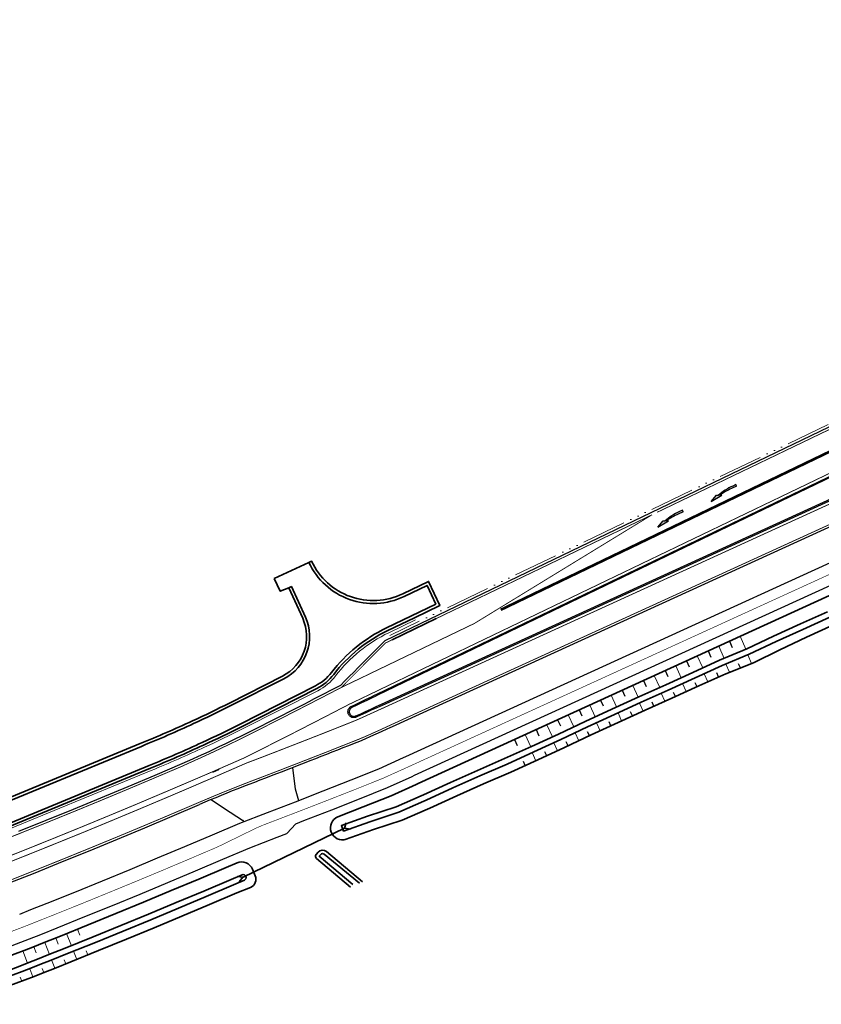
# Model space of a CAD drawing. Header units: metres. Extents: x 154839 to 161660, y 370737 to 378039.
# Tile 46 of 121: x 157076 to 157212, y 372515 to 372682. Entities that reach past the tile are written whole.
import ezdxf

# ---------------------------------------------------------------- set-up
doc = ezdxf.new("R2010")
doc.units = ezdxf.units.M
for name, pattern in [('NLCS-HIDDEN', [4, 2, -2]), ('VW-1-3_STREEP', [4, 1, -3]), ('VW-3-3_STREEP', [6, 3, -3]), ('VW-FP2-1000', [3, 0.3, -2.7]), ('{ Dashed Triple-Dot }', [2.53, 1.5, -0.25, 0.01, -0.25, 0.01, -0.25, 0.01, -0.25])]:
    doc.linetypes.add(name, pattern=pattern)
for name, color, linetype, lineweight in [('B-WE-GW-TALUDARCERING_WATER-G', 130, 'Continuous', 18), ('N-WE-BV-GELEIDECONSTRUCTIE_GELEIDERAIL-G', 210, 'BV-GELEIDERAIL', 35), ('N-WE-BV-GELEIDECONSTRUCTIE_GELEIDERAIL_KUNSTWERK-G', 1, 'BV-GELEIDERAIL-K', 9), ('n-we-gw-taludarcering_kort-g', 253, 'Continuous', 25), ('N-WE-GW-WATERGANG-G', 130, 'Continuous', 35), ('n-we-kw-kunstwerk_duiker-g', 170, 'Continuous', 35), ('N-WE-VH-KANTVERHARDING-G', 210, 'Continuous', 35), ('N-WE-VH-VERHARDING_KANTVERHARDING-G', 210, 'Continuous', 30), ('N-WE-VW-MARKERING_LANGS_STREEP_13_045-g', 7, 'VW-1-3_STREEP', 35), ('N-WE-VW-MARKERING_LANGS_STREEP_30270_010-G', 7, 'VW-FP2-1000', 35), ('N-WE-VW-MARKERING_LANGS_STREEP_33_015-G', 7, 'VW-3-3_STREEP', 35), ('N-WE-VW-MARKERING_LANGS_STREEP_DOORGETROKKEN_015-G', 7, 'Continuous', 35), ('N-WE-VW-MARKERING_PIJL-S', 7, 'Continuous', 25), ('sit_nw_voorkeursalternatief_v04$0$n-we-am-as_kunstwerk_goot-g', 4, '{ Dashed Triple-Dot }', 18)]:
    doc.layers.add(name, color=color, linetype=linetype, lineweight=lineweight)
doc.layers.add('N-WE-OG-HULPLIJN-GN', color=50, linetype='NLCS-HIDDEN', lineweight=25, plot=False)
doc.linetypes.add('BV-GELEIDERAIL', pattern='A,10,-3,[108,NLCS.SHX,S=1,R=0,X=0,Y=0],-3', length=16)
doc.linetypes.add('BV-GELEIDERAIL-K', pattern='A,2,-1,[170,NLCS.shx,S=0.5,R=0,X=0,Y=0],-1', length=4)

# ---------------------------------------------------------------- blocks, each defined once
blk = doc.blocks.new('N-SVW-MARKERING_PIJL_VERDRIJF_LI_5.0')
h = blk.add_hatch(color=256)
h.paths.add_polyline_path([(5, 0.66), (2.92, 0.46), (3.27, 0.28, -0.004791), (2.89, 0.24), (4.15, 0.24)])
h.paths.add_polyline_path([(3.43, 0.2), (3.75, 0.04), (4.15, 0.24), (2.89, 0.24, -0.024122), (0.96, 0.15), (0, 0.15), (0, -0.15), (0.6, -0.15, 0.062013)])
for p, q in [((0, 0.15), (0.96, 0.15)), ((0, 0.15), (0, -0.15)), ((5, 0.66), (2.92, 0.46)), ((2.92, 0.46), (3.27, 0.28)), ((3.75, 0.04), (3.43, 0.2)), ((5, 0.66), (3.75, 0.04)), ((0, -0.15), (0.6, -0.15))]:
    blk.add_line(p, q)
for centre, radius, start, end in [((0.61, 11.39), 11.54, 269.9532, 284.1473), ((0.99, 20.17), 20.02, 269.9084, 276.5336)]:
    blk.add_arc(centre, radius, start, end)

msp = doc.modelspace()

# ---------------------------------------------------------------- linework, layer by layer
at = {"layer": 'B-WE-GW-TALUDARCERING_WATER-G'}
for p, q in [((157198.34, 372577.63), (157199.26, 372575.42)), ((157194.7, 372575.97), (157195.58, 372573.88)), ((157191.06, 372574.31), (157191.99, 372572.27)), ((157200.21, 372573.01), (157199.6, 372574.48)), ((157187.42, 372572.64), (157188.34, 372570.62)), ((157196.49, 372571.54), (157195.91, 372572.93)), ((157183.79, 372570.98), (157184.7, 372568.97)), ((157192.84, 372569.91), (157192.22, 372571.28)), ((157180.15, 372569.32), (157181.05, 372567.31)), ((157189.2, 372568.27), (157188.58, 372569.63)), ((157176.51, 372567.66), (157177.4, 372565.67)), ((157185.55, 372566.63), (157184.93, 372567.98)), ((157172.87, 372565.99), (157173.8, 372564)), ((157181.91, 372564.96), (157181.3, 372566.32)), ((157169.23, 372564.33), (157170.19, 372562.31)), ((157178.26, 372563.32), (157177.65, 372564.68)), ((157165.6, 372562.67), (157166.55, 372560.6)), ((157174.63, 372561.65), (157174, 372562.99)), ((157161.96, 372561.01), (157162.9, 372558.92)), ((157171.01, 372559.94), (157170.37, 372561.29)), ((157167.39, 372558.24), (157166.77, 372559.6)), ((157163.76, 372556.56), (157163.14, 372557.94)), ((157082.92, 372525.55), (157082.51, 372526.57)), ((157085.18, 372525.27), (157084.36, 372527.31)), ((157086.62, 372527.04), (157086.21, 372528.06)), ((157079.2, 372524.07), (157078.79, 372525.1)), ((157081.47, 372523.79), (157080.65, 372525.83)), ((157077.75, 372522.32), (157076.95, 372524.37)), ((157085.54, 372524.34), (157086.1, 372522.95)), ((157087.67, 372524.39), (157087.95, 372523.7)), ((157081.82, 372522.86), (157082.38, 372521.46)), ((157083.96, 372522.9), (157084.24, 372522.2)), ((157076.51, 372519.96), (157076.77, 372519.26)), ((157078.11, 372521.38), (157078.65, 372519.99)), ((157080.24, 372521.42), (157080.52, 372520.72))]:
    msp.add_line(p, q, dxfattribs=at)
at = {"layer": 'N-WE-BV-GELEIDECONSTRUCTIE_GELEIDERAIL-G', "ltscale": 0.5, "transparency": 33554687, "flags": 128}
msp.add_lwpolyline([(157110.18, 372555.16, -0.009517), (157110.03, 372555.08), (157109.03, 372554.62)], format="xyb", dxfattribs=at)
at = {"layer": 'N-WE-BV-GELEIDECONSTRUCTIE_GELEIDERAIL_KUNSTWERK-G', "flags": 128}
msp.add_lwpolyline([(156929.76, 372502.92), (156931.51, 372503.01), (156933.33, 372503.11, 0.062671), (156994.93, 372514.52), (157003.08, 372517.11, 0.017803), (157019.9, 372523.14), (157071.26, 372543.62), (157098.69, 372554.93, 0.009817), (157107.69, 372558.85, 0.007165), (157114.14, 372561.96), (157126.85, 372568.42, 0.11174), (157129.87, 372570.93, -0.117399), (157138.86, 372578.23), (157143.37, 372580.4)], format="xyb", dxfattribs=at)
at = {"layer": 'n-we-gw-taludarcering_kort-g'}
for p, q in [((157196.52, 372576.8), (157196.97, 372575.73)), ((157192.88, 372575.14), (157193.35, 372574.12)), ((157189.24, 372573.48), (157189.7, 372572.46)), ((157185.61, 372571.81), (157186.06, 372570.8)), ((157198.35, 372572.27), (157198.05, 372572.99)), ((157181.97, 372570.15), (157182.42, 372569.15)), ((157194.66, 372570.74), (157194.35, 372571.42)), ((157178.33, 372568.49), (157178.78, 372567.49)), ((157191.02, 372569.08), (157190.71, 372569.77)), ((157174.69, 372566.82), (157175.15, 372565.84)), ((157187.37, 372567.45), (157187.06, 372568.13)), ((157171.05, 372565.16), (157171.53, 372564.16)), ((157183.73, 372565.79), (157183.42, 372566.47)), ((157167.42, 372563.5), (157167.9, 372562.48)), ((157180.09, 372564.14), (157179.78, 372564.82)), ((157163.78, 372561.84), (157164.25, 372560.8)), ((157176.45, 372562.48), (157176.13, 372563.16)), ((157160.14, 372560.17), (157160.61, 372559.14)), ((157172.81, 372560.81), (157172.5, 372561.47)), ((157169.2, 372559.08), (157168.89, 372559.76)), ((157165.58, 372557.4), (157165.26, 372558.08)), ((157161.93, 372555.74), (157161.63, 372556.43))]:
    msp.add_line(p, q, dxfattribs=at)
at = {"layer": 'N-WE-GW-WATERGANG-G', "flags": 128}
for points in [[(157262.05, 372606.75), (157143.86, 372552.73), (157143.47, 372552.56), (157139.25, 372550.65), (157134.54, 372548.76), (157130.26, 372547.08, 0.412991), (157129.13, 372544.49), (157129.14, 372544.46, 0.399655), (157131.64, 372543.28), (157131.48, 372543.23), (157136.29, 372544.92), (157141.14, 372546.52), (157145.41, 372548.36), (157145.8, 372548.54), (157150.35, 372550.62), (157154.91, 372552.68), (157159.5, 372554.65), (157164.07, 372556.7), (157168.61, 372558.8), (157173.12, 372560.95), (157177.66, 372563.04), (157182.22, 372565.1), (157186.76, 372567.18), (157191.33, 372569.22), (157195.88, 372571.3), (157200.54, 372573.14), (157205.02, 372575.36), (157209.56, 372577.45), (157214.1, 372579.54)], [(157134.41, 372536.07), (157128.31, 372541.21, 0.413851), (157126.9, 372541.09), (157126.58, 372540.72, 0.414214), (157126.64, 372540.02), (157132.39, 372535.17)], [(157133.92, 372535.85), (157127.92, 372540.75, 0.413851), (157127.36, 372540.71), (157127.1, 372540.41), (157132.78, 372535.63)], [(157055.85, 372512.3, 0.025205), (157080.38, 372520.67), (157082.29, 372521.43), (157085.07, 372522.53), (157089.78, 372524.43), (157094.49, 372526.35), (157099.19, 372528.28), (157103.88, 372530.24), (157108.56, 372532.22), (157113.18, 372534.19), (157115.47, 372535.14, 0.414214), (157116.28, 372537.1), (157115.82, 372538.21, 0.414214), (157113.2, 372539.29), (157111.35, 372538.52), (157106.73, 372536.54), (157102.06, 372534.58), (157097.39, 372532.63), (157092.71, 372530.7), (157088.02, 372528.79), (157083.32, 372526.9), (157080.55, 372525.79), (157078.64, 372525.03, -0.025208), (157054.56, 372516.82)], [(157055.44, 372513.74, 0.025206), (157079.82, 372522.06), (157081.73, 372522.82), (157084.51, 372523.93), (157089.22, 372525.82), (157093.92, 372527.74), (157098.61, 372529.67), (157103.3, 372531.62), (157107.98, 372533.6), (157112.59, 372535.57), (157114.43, 372536.34, 0.414214), (157114.7, 372536.99), (157114.7, 372536.99, 0.414214), (157114.05, 372537.26), (157112.2, 372536.49), (157107.59, 372534.52), (157102.91, 372532.55), (157098.23, 372530.59), (157093.54, 372528.66), (157088.84, 372526.75), (157084.14, 372524.85), (157081.36, 372523.75), (157079.45, 372522.99, -0.025207), (157055.16, 372514.7)]]:
    msp.add_lwpolyline(points, format="xyb", dxfattribs=at)
msp.add_lwpolyline([(157213.06, 372581.79), (157208.51, 372579.71), (157203.96, 372577.65), (157199.44, 372575.5), (157194.83, 372573.56), (157190.28, 372571.49), (157185.72, 372569.43), (157181.17, 372567.36), (157176.61, 372565.31), (157172.07, 372563.2), (157167.56, 372561.06), (157163.01, 372558.98), (157158.45, 372556.92), (157153.86, 372554.93), (157149.3, 372552.89), (157144.75, 372550.81), (157144.36, 372550.64), (157140.12, 372548.75), (157135.27, 372547.16), (157130.85, 372545.58), (157131.21, 372544.65), (157135.68, 372546.25), (157140.54, 372547.84), (157144.78, 372549.73), (157145.17, 372549.91), (157149.72, 372551.98), (157154.28, 372554.03), (157158.87, 372556.01), (157163.43, 372558.07), (157167.98, 372560.15), (157172.5, 372562.29), (157177.03, 372564.4), (157181.59, 372566.45), (157186.14, 372568.52), (157190.7, 372570.58), (157195.25, 372572.66), (157199.86, 372574.59), (157204.38, 372576.74), (157208.93, 372578.8), (157213.48, 372580.88)], dxfattribs=at)
at = {"layer": 'n-we-kw-kunstwerk_duiker-g', "flags": 128}
for points in [[(157114.23, 372536.88), (157131.4, 372545.17)], [(157131.66, 372546.05), (157131.4, 372545.17), (157132.4, 372545)], [(157113.28, 372536.97), (157114.2, 372536.84), (157113.58, 372536.05)]]:
    msp.add_lwpolyline(points, dxfattribs=at)
at = {"layer": 'N-WE-OG-HULPLIJN-GN', "transparency": 33554687, "flags": 128}
msp.add_lwpolyline([(157131, 372571.9), (157131, 372571.9)], dxfattribs=at)
at = {"layer": 'N-WE-VH-KANTVERHARDING-G', "transparency": 33554687, "flags": 128}
for points in [[(157071.11, 372543.99), (157098.53, 372555.3, 0.009816), (157107.52, 372559.21, 0.007163), (157113.96, 372562.31), (157126.67, 372568.78, 0.11174), (157129.55, 372571.18, -0.117399), (157138.69, 372578.6), (157143.19, 372580.76), (157147.48, 372582.82), (157145.59, 372586.9), (157141.22, 372584.81, -0.418334), (157125.81, 372590.33), (157125.35, 372590.12, 0.418334), (157141.44, 372584.36), (157145.35, 372586.24), (157146.81, 372583.07), (157138.47, 372579.05, 0.117399), (157129.16, 372571.48, -0.11174), (157126.44, 372569.23), (157113.74, 372562.76, -0.00716), (157107.31, 372559.66, -0.009815), (157098.34, 372555.76), (157070.92, 372544.45)], [(157069.41, 372548.16), (157096.82, 372559.46, 0.009806), (157105.63, 372563.3, 0.007136), (157111.93, 372566.33), (157120.87, 372570.88, 0.401463), (157124.3, 372580.67), (157121.94, 372585.85), (157122.4, 372586.04), (157124.75, 372580.88, -0.401463), (157121.1, 372570.43), (157112.16, 372565.89, -0.007139), (157105.84, 372562.84, -0.009807), (157097.01, 372559), (157069.6, 372547.7)]]:
    msp.add_lwpolyline(points, format="xyb", dxfattribs=at)
for points in [[(157119.5, 372587.39), (157125.35, 372590.12)], [(157119.5, 372587.39), (157120.5, 372585.24), (157121.94, 372585.85)]]:
    msp.add_lwpolyline(points, dxfattribs=at)
at = {"layer": 'N-WE-VH-VERHARDING_KANTVERHARDING-G', "flags": 128}
for points in [[(157291.45, 372636.18), (157137.74, 372565.93), (157137.35, 372565.76), (157136.83, 372565.52), (157135.91, 372565.1), (157135, 372564.69), (157134.09, 372564.27), (157133.36, 372563.94), (157133.33, 372563.93), (157133.23, 372563.9), (157133.13, 372563.88), (157133.04, 372563.86), (157132.94, 372563.86), (157132.84, 372563.87), (157132.74, 372563.89), (157132.64, 372563.91), (157132.55, 372563.95), (157132.46, 372564), (157132.37, 372564.05), (157132.3, 372564.11), (157132.22, 372564.18), (157132.16, 372564.26), (157132.1, 372564.34), (157132.06, 372564.43), (157132.05, 372564.44), (157132.02, 372564.52), (157131.99, 372564.62), (157131.97, 372564.71), (157131.96, 372564.81), (157131.96, 372564.91), (157131.97, 372565.01), (157131.99, 372565.11), (157132.02, 372565.21), (157132.06, 372565.3), (157132.11, 372565.39), (157132.16, 372565.47), (157132.23, 372565.54), (157132.3, 372565.61), (157132.38, 372565.68), (157132.46, 372565.73), (157132.52, 372565.76), (157133.25, 372566.11), (157134.15, 372566.54), (157135.05, 372566.97), (157135.95, 372567.4), (157136.47, 372567.65), (157136.85, 372567.84), (157254.01, 372624.2)], [(157254.11, 372624), (157136.95, 372567.64), (157136.56, 372567.45), (157136.04, 372567.2), (157135.14, 372566.77), (157134.24, 372566.34), (157133.34, 372565.91), (157132.61, 372565.56), (157132.57, 372565.54), (157132.51, 372565.5), (157132.44, 372565.45), (157132.39, 372565.39), (157132.34, 372565.33), (157132.29, 372565.27), (157132.26, 372565.2), (157132.23, 372565.13), (157132.2, 372565.06), (157132.19, 372564.98), (157132.18, 372564.9), (157132.18, 372564.82), (157132.19, 372564.75), (157132.2, 372564.67), (157132.22, 372564.6), (157132.25, 372564.54), (157132.25, 372564.52), (157132.29, 372564.46), (157132.34, 372564.39), (157132.39, 372564.33), (157132.44, 372564.28), (157132.5, 372564.23), (157132.57, 372564.19), (157132.64, 372564.15), (157132.71, 372564.12), (157132.79, 372564.1), (157132.86, 372564.09), (157132.94, 372564.08), (157133.02, 372564.08), (157133.1, 372564.09), (157133.17, 372564.11), (157133.25, 372564.14), (157133.27, 372564.15), (157134, 372564.47), (157134.91, 372564.89), (157135.82, 372565.3), (157136.73, 372565.72), (157137.25, 372565.95), (157137.64, 372566.13), (157291.16, 372636.29)], [(157250.84, 372631.04), (157138.18, 372576.85), (157134.42, 372573.08), (157134.1, 372572.75), (157133.67, 372572.32), (157132.93, 372571.57), (157132.18, 372570.82), (157131.43, 372570.07), (157130.68, 372569.31), (157129.79, 372568.85), (157128.91, 372568.39), (157128.02, 372567.93), (157127.14, 372567.48), (157126.25, 372567.02), (157125.36, 372566.56), (157124.48, 372566.1), (157123.59, 372565.65), (157122.7, 372565.19), (157121.81, 372564.74), (157120.93, 372564.29), (157120.04, 372563.83), (157119.15, 372563.38), (157118.26, 372562.93), (157117.37, 372562.48), (157116.48, 372562.03), (157115.59, 372561.58), (157114.69, 372561.13), (157113.8, 372560.69), (157112.91, 372560.25), (157112.01, 372559.81), (157111.11, 372559.38), (157110.21, 372558.95), (157109.31, 372558.53), (157108.4, 372558.1), (157107.5, 372557.69), (157106.59, 372557.27), (157105.68, 372556.86), (157104.77, 372556.45), (157103.87, 372556.04), (157099.28, 372554.08), (157094.69, 372552.14), (157090.09, 372550.22), (157085.48, 372548.32), (157080.87, 372546.44), (157076.24, 372544.58)], [(157288.21, 372630.3), (157139.42, 372562.31), (157139.03, 372562.13), (157138.51, 372561.89), (157137.59, 372561.47), (157136.68, 372561.06), (157135.77, 372560.64), (157134.84, 372560.24), (157133.92, 372559.85), (157132.98, 372559.48), (157132.05, 372559.11), (157131.11, 372558.74), (157130.18, 372558.37), (157129.25, 372558), (157128.31, 372557.63), (157127.37, 372557.26), (157126.44, 372556.9), (157125.5, 372556.53), (157124.57, 372556.16), (157123.63, 372555.8), (157122.69, 372555.44), (157121.76, 372555.07), (157120.82, 372554.71), (157119.88, 372554.35), (157118.94, 372553.99), (157118.01, 372553.63), (157117.07, 372553.27), (157116.13, 372552.91), (157115.19, 372552.55), (157114.26, 372552.19), (157113.32, 372551.82), (157112.39, 372551.45), (157111.46, 372551.08), (157110.53, 372550.7), (157109.6, 372550.31), (157108.67, 372549.93), (157107.75, 372549.54), (157106.83, 372549.15)], [(157076.42, 372530.61), (157078.33, 372531.37), (157081.09, 372532.47), (157085.76, 372534.35), (157090.43, 372536.25), (157095.09, 372538.17), (157099.74, 372540.11), (157104.38, 372542.07), (157109.02, 372544.05), (157113.67, 372545.98), (157118.36, 372547.83), (157123.07, 372549.64), (157127.78, 372551.47), (157132.48, 372553.32), (157137.16, 372555.19), (157141.36, 372557.09), (157141.75, 372557.27), (157260, 372611.3)], [(157122.57, 372555.39), (157123.02, 372551.84), (157123.61, 372549.85)], [(157108.83, 372549.99), (157111.07, 372548.46), (157114.1, 372546.5), (157114.33, 372546.25)], [(157074.37, 372535.77), (157076.28, 372536.53), (157079.03, 372537.62), (157083.68, 372539.49), (157088.33, 372541.38), (157092.96, 372543.3), (157097.59, 372545.23), (157102.21, 372547.18), (157106.83, 372549.15)]]:
    msp.add_lwpolyline(points, dxfattribs=at)
msp.add_lwpolyline([(157054.15, 372518.26, 0.025209), (157078.09, 372526.43), (157080, 372527.19), (157082.76, 372528.29), (157087.45, 372530.18), (157092.14, 372532.08), (157096.81, 372534.01), (157101.48, 372535.96), (157106.14, 372537.93), (157110.77, 372539.9), (157115.36, 372541.81), (157119.99, 372543.64), (157121.61, 372544.26), (157123.12, 372545.91), (157124.49, 372546.44), (157129.21, 372548.27), (157133.92, 372550.13), (157138.62, 372552.01), (157142.84, 372553.92), (157143.23, 372554.1), (157261.47, 372608.13)], format="xyb", dxfattribs=at)
at = {"layer": 'N-WE-VW-MARKERING_LANGS_STREEP_13_045-g', "const_width": 0.45, "flags": 128}
msp.add_lwpolyline([(157256.93, 372629.79), (157157.8, 372582.1)], dxfattribs=at)
at = {"layer": 'N-WE-VW-MARKERING_LANGS_STREEP_30270_010-G', "const_width": 0.1, "flags": 128}
msp.add_lwpolyline([(156873.72, 372443.67), (156876.58, 372446.12), (156884.46, 372451.99), (156914.37, 372474.79, -0.093168), (156921.88, 372478.56), (156956.68, 372488.56), (156960.54, 372489.67, -0.022904), (156962.96, 372490.24, 0.047891), (157000.53, 372501.2), (157015.17, 372507.04), (157029.89, 372512.91, -0.000267), (157029.89, 372512.91, -0.019005), (157048.03, 372518.85), (157053.53, 372520.42, 0.02521), (157077.25, 372528.52), (157079.16, 372529.28), (157081.93, 372530.38), (157086.61, 372532.26), (157091.28, 372534.17), (157095.95, 372536.09), (157100.61, 372538.03), (157105.26, 372540), (157109.42, 372541.77, 0.012679), (157110.35, 372542.2), (157116.15, 372545.03, -0.021926), (157117.75, 372545.73), (157123.78, 372548.04), (157128.49, 372549.87), (157133.2, 372551.72), (157137.89, 372553.6), (157142.1, 372555.5), (157142.49, 372555.68), (157260.73, 372609.72), (157265.21, 372611.76), (157277.94, 372617.58), (157278.35, 372617.76), (157278.83, 372617.98), (157280.31, 372618.59), (157281.82, 372619.15), (157283.34, 372619.67), (157283.56, 372619.74), (157284.88, 372620.13), (157286.44, 372620.54), (157288.01, 372620.9), (157289.58, 372621.21), (157291.17, 372621.46), (157292.77, 372621.66), (157294.37, 372621.81), (157295.97, 372621.91), (157297.58, 372621.95), (157299.19, 372621.93), (157300.8, 372621.87), (157302.4, 372621.75), (157304, 372621.57), (157304.73, 372621.47), (157305.57, 372621.35), (157306.48, 372621.22), (157307.36, 372621.13), (157308.7, 372621.04), (157310.04, 372621.03), (157311.38, 372621.08), (157312.72, 372621.21), (157314.05, 372621.4), (157315.36, 372621.66), (157316.66, 372621.99), (157317.94, 372622.39), (157319.2, 372622.85), (157320.43, 372623.38), (157356.62, 372640.17)], format="xyb", dxfattribs=at)
at = {"layer": 'N-WE-VW-MARKERING_LANGS_STREEP_33_015-G', "flags": 128}
for points in [[(157211.23, 373160.98, 0.15, 0.15, 0), (157211.2, 373159.53, 0.15, 0.15, 0), (157211.11, 373154.53, 0.15, 0.15, 0), (157211.02, 373149.53, 0.15, 0.15, 0), (157210.93, 373144.52, 0.15, 0.15, 0), (157210.84, 373139.53, 0.15, 0.15, 0), (157210.75, 373134.53, 0.15, 0.15, 0), (157210.66, 373129.53, 0.15, 0.15, 0), (157210.57, 373124.53, 0.15, 0.15, 0), (157210.48, 373119.54, 0.15, 0.15, 0), (157210.39, 373114.54, 0.15, 0.15, 0), (157210.37, 373109.55, 0.15, 0.15, 0), (157210.54, 373104.57, 0.15, 0.15, 0), (157210.72, 373099.58, 0.15, 0.15, 0), (157210.87, 373094.6, 0.15, 0.15, 0), (157211.03, 373089.62, 0.15, 0.15, 0), (157211.16, 373084.63, 0.15, 0.15, 0), (157211.3, 373079.65, 0.15, 0.15, 0), (157211.43, 373074.66, 0.15, 0.15, 0), (157211.55, 373069.68, 0.15, 0.15, 0), (157211.65, 373064.69, 0.15, 0.15, 0), (157211.76, 373059.71, 0.15, 0.15, 0), (157211.85, 373054.72, 0.15, 0.15, 0), (157211.93, 373049.73, 0.15, 0.15, 0), (157212.01, 373044.75, 0.15, 0.15, 0), (157212.07, 373040.1, 0.15, 0.15, -0.025075), (157211.72, 373030.08, 0.15, 0.15, 0), (157211.7, 373029.92, 0.15, 0.15, 0), (157211.27, 373024.93, 0.15, 0.15, 0), (157210.84, 373019.95, 0.15, 0.15, 0), (157210.42, 373014.97, 0.15, 0.15, 0), (157209.99, 373009.99, 0.15, 0.15, 0), (157209.56, 373005.01, 0.15, 0.15, 0), (157209.13, 373000.03, 0.15, 0.15, 0), (157208.7, 372995.04, 0.15, 0.15, 0), (157208.27, 372990.06, 0.15, 0.15, 0), (157207.84, 372985.08, 0.15, 0.15, 0), (157207.41, 372980.1, 0.15, 0.15, 0), (157206.99, 372975.12, 0.15, 0.15, 0), (157206.56, 372970.14, 0.15, 0.15, 0), (157206.13, 372965.15, 0.15, 0.15, 0), (157205.71, 372960.16, 0.15, 0.15, 0), (157205.31, 372955.16, 0.15, 0.15, 0), (157204.93, 372950.16, 0.15, 0.15, 0), (157204.59, 372945.14, 0.15, 0.15, 0), (157204.29, 372940.12, 0.15, 0.15, 0), (157204.05, 372935.09, 0.15, 0.15, 0), (157203.86, 372930.05, 0.15, 0.15, 0), (157203.75, 372925.01, 0.15, 0.15, 0), (157203.7, 372919.97, 0.15, 0.15, 0), (157203.73, 372914.92, 0.15, 0.15, 0), (157203.82, 372909.88, 0.15, 0.15, 0), (157203.99, 372904.84, 0.15, 0.15, 0), (157204.22, 372899.8, 0.15, 0.15, 0), (157204.53, 372894.77, 0.15, 0.15, 0), (157204.9, 372889.74, 0.15, 0.15, 0), (157205.35, 372884.71, 0.15, 0.15, 0), (157205.86, 372879.69, 0.15, 0.15, 0), (157206.45, 372874.68, 0.15, 0.15, 0), (157207.1, 372869.68, 0.15, 0.15, 0), (157207.82, 372864.69, 0.15, 0.15, 0), (157208.61, 372859.71, 0.15, 0.15, 0), (157209.48, 372854.74, 0.15, 0.15, 0), (157210.41, 372849.78, 0.15, 0.15, 0), (157211.4, 372844.84, 0.15, 0.15, 0), (157212.47, 372839.91, 0.15, 0.15, 0), (157213.61, 372834.99, 0.15, 0.15, 0), (157214.81, 372830.09, 0.15, 0.15, 0), (157216.08, 372825.21, 0.15, 0.15, 0), (157217.42, 372820.35, 0.15, 0.15, 0), (157218.83, 372815.51, 0.15, 0.15, 0), (157220.3, 372810.68, 0.15, 0.15, 0), (157221.84, 372805.88, 0.15, 0.15, 0), (157223.45, 372801.1, 0.15, 0.15, 0), (157225.13, 372796.34, 0.15, 0.15, 0), (157226.87, 372791.61, 0.15, 0.15, 0), (157228.67, 372786.9, 0.15, 0.15, 0), (157230.54, 372782.21, 0.15, 0.15, 0), (157234.99, 372771.5, 0.15, 0.15, 0), (157237.79, 372763.32, 0.15, 0.15, 0), (157239.51, 372758.53, 0.15, 0.15, 0), (157240.34, 372756.28, 0.15, 0.15, 0), (157241.72, 372752.64, 0.15, 0.15, 0), (157243.14, 372749.02, 0.15, 0.15, 0), (157245.03, 372744.3, 0.15, 0.15, 0), (157246.97, 372739.6, 0.15, 0.15, 0), (157249.39, 372735.17, 0.15, 0.15, 0), (157251.83, 372730.76, 0.15, 0.15, 0), (157254.27, 372726.38, 0.15, 0.15, 0), (157256.73, 372722.01, 0.15, 0.15, 0), (157257.89, 372719.96, 0.15, 0.15, 0), (157276.36, 372687.16, 0.15, 0.15, 0), (157278.72, 372682.88, 0.15, 0.15, 0), (157282.18, 372675.42, 0.15, 0.15, -0.395059), (157270.93, 372641.17, 0.15, 0.15, 0), (157263.47, 372637.09, 0.15, 0.15, 0), (157262.59, 372636.61, 0.15, 0.15, 0), (157261.71, 372636.13, 0.15, 0.15, 0), (157260.82, 372635.66, 0.15, 0.15, 0), (157259.94, 372635.19, 0.15, 0.15, 0), (157259.05, 372634.73, 0.15, 0.15, 0), (157258.16, 372634.27, 0.15, 0.15, 0), (157257.27, 372633.81, 0.15, 0.15, 0), (157256.38, 372633.35, 0.15, 0.15, 0), (157255.49, 372632.9, 0.15, 0.15, 0), (157254.59, 372632.46, 0.15, 0.15, 0), (157253.7, 372632.01, 0.15, 0.15, 0), (157252.8, 372631.57, 0.15, 0.15, 0), (157251.9, 372631.14, 0.15, 0.15, 0), (157251, 372630.7, 0.15, 0.15, 0), (157184.27, 372598.61, 0, 0, 0)], [(157341.98, 372654.51, 0.15, 0.15, 0), (157341.15, 372654.13, 0.15, 0.15, 0), (157340.86, 372653.99, 0.15, 0.15, 0), (157339.95, 372653.54, 0.15, 0.15, 0), (157339.07, 372653.04, 0.15, 0.15, 0), (157338.2, 372652.52, 0.15, 0.15, 0), (157337.35, 372651.95, 0.15, 0.15, 0), (157336.53, 372651.36, 0.15, 0.15, 0), (157335.73, 372650.73, 0.15, 0.15, 0), (157334.96, 372650.07, 0.15, 0.15, 0), (157334.22, 372649.38, 0.15, 0.15, 0), (157333.5, 372648.66, 0.15, 0.15, 0), (157332.81, 372647.92, 0.15, 0.15, 0), (157332.16, 372647.14, 0.15, 0.15, 0), (157331.53, 372646.34, 0.15, 0.15, 0), (157330.94, 372645.52, 0.15, 0.15, 0), (157330.38, 372644.67, 0.15, 0.15, 0), (157329.85, 372643.8, 0.15, 0.15, 0), (157329.36, 372642.92, 0.15, 0.15, 0), (157328.91, 372642.01, 0.15, 0.15, 0), (157328.49, 372641.08, 0.15, 0.15, 0), (157328.11, 372640.14, 0.15, 0.15, 0), (157328.05, 372639.97, 0.15, 0.15, 0), (157327.75, 372639.21, 0.15, 0.15, 0), (157327.34, 372638.32, 0.15, 0.15, 0), (157326.9, 372637.44, 0.15, 0.15, 0), (157326.41, 372636.59, 0.15, 0.15, 0), (157325.88, 372635.77, 0.15, 0.15, 0), (157325.3, 372634.97, 0.15, 0.15, 0), (157324.69, 372634.21, 0.15, 0.15, 0), (157324.04, 372633.47, 0.15, 0.15, 0), (157323.36, 372632.77, 0.15, 0.15, 0), (157322.64, 372632.1, 0.15, 0.15, 0), (157321.88, 372631.47, 0.15, 0.15, 0), (157321.1, 372630.88, 0.15, 0.15, 0), (157320.29, 372630.33, 0.15, 0.15, 0), (157319.45, 372629.82, 0.15, 0.15, 0), (157318.59, 372629.35, 0.15, 0.15, 0), (157317.71, 372628.92, 0.15, 0.15, 0), (157316.8, 372628.54, 0.15, 0.15, 0), (157315.88, 372628.21, 0.15, 0.15, 0), (157314.94, 372627.92, 0.15, 0.15, 0), (157313.99, 372627.68, 0.15, 0.15, 0), (157313.03, 372627.49, 0.15, 0.15, 0), (157312.06, 372627.35, 0.15, 0.15, 0), (157311.08, 372627.25, 0.15, 0.15, 0), (157310.1, 372627.2, 0.15, 0.15, 0), (157309.12, 372627.21, 0.15, 0.15, 0), (157308.14, 372627.26, 0.15, 0.15, 0), (157307.16, 372627.36, 0.15, 0.15, 0), (157306.19, 372627.51, 0.15, 0.15, 0), (157305.23, 372627.71, 0.15, 0.15, 0), (157304.28, 372627.95, 0.15, 0.15, 0), (157303.35, 372628.24, 0.15, 0.15, 0), (157302.43, 372628.58, 0.15, 0.15, 0), (157301.52, 372628.97, 0.15, 0.15, 0), (157300.64, 372629.39, 0.15, 0.15, 0), (157299.78, 372629.87, 0.15, 0.15, 0), (157299.69, 372629.92, 0.15, 0.15, 0.250336), (157288.06, 372630.64, 0.15, 0.15, 0), (157139.26, 372562.65, 0.15, 0.15, 0), (157138.87, 372562.47, 0.15, 0.15, 0), (157138.35, 372562.23, 0.15, 0.15, 0), (157137.44, 372561.81, 0.15, 0.15, 0), (157136.52, 372561.4, 0.15, 0.15, 0), (157135.61, 372560.98, 0.15, 0.15, 0), (157134.69, 372560.58, 0.15, 0.15, 0), (157133.76, 372560.19, 0.15, 0.15, 0), (157132.83, 372559.82, 0.15, 0.15, 0), (157131.89, 372559.45, 0.15, 0.15, 0), (157130.96, 372559.08, 0.15, 0.15, 0), (157130.02, 372558.71, 0.15, 0.15, 0), (157129.09, 372558.34, 0.15, 0.15, 0), (157128.16, 372557.97, 0.15, 0.15, 0), (157127.22, 372557.6, 0.15, 0.15, 0), (157126.28, 372557.24, 0.15, 0.15, 0), (157125.35, 372556.87, 0.15, 0.15, 0), (157124.41, 372556.51, 0.15, 0.15, 0), (157123.48, 372556.14, 0.15, 0.15, 0), (157122.54, 372555.78, 0.15, 0.15, 0), (157121.6, 372555.42, 0.15, 0.15, 0), (157120.67, 372555.05, 0.15, 0.15, 0), (157119.73, 372554.69, 0.15, 0.15, 0), (157118.79, 372554.33, 0.15, 0.15, 0), (157117.85, 372553.97, 0.15, 0.15, 0), (157116.92, 372553.61, 0.15, 0.15, 0), (157115.98, 372553.26, 0.15, 0.15, 0), (157115.04, 372552.9, 0.15, 0.15, 0), (157114.1, 372552.53, 0.15, 0.15, 0), (157113.17, 372552.16, 0.15, 0.15, 0), (157112.24, 372551.79, 0.15, 0.15, 0), (157111.31, 372551.42, 0.15, 0.15, 0), (157110.38, 372551.04, 0.15, 0.15, 0), (157109.45, 372550.66, 0.15, 0.15, 0), (157108.53, 372550.27, 0.15, 0.15, 0), (157107.6, 372549.88, 0.15, 0.15, 0), (157106.68, 372549.49, 0.15, 0.15, 0), (157102.07, 372547.52, 0.15, 0.15, 0), (157097.45, 372545.57, 0.15, 0.15, 0), (157092.82, 372543.64, 0.15, 0.15, 0), (157088.18, 372541.73, 0.15, 0.15, 0), (157083.54, 372539.84, 0.15, 0.15, 0), (157078.89, 372537.97, 0.15, 0.15, 0), (157076.14, 372536.87, 0.15, 0.15, 0), (157074.24, 372536.12, 0, 0, 0)], [(157071.74, 372542.39, 0.15, 0.15, 0), (157073.65, 372543.15, 0.15, 0.15, 0), (157076.38, 372544.24, 0.15, 0.15, 0), (157081.01, 372546.1, 0.15, 0.15, 0), (157085.63, 372547.98, 0.15, 0.15, 0), (157090.24, 372549.88, 0.15, 0.15, 0), (157094.84, 372551.8, 0.15, 0.15, 0), (157099.43, 372553.74, 0.15, 0.15, 0), (157104.02, 372555.69, 0.15, 0.15, 0), (157104.92, 372556.11, 0.15, 0.15, 0), (157105.83, 372556.52, 0.15, 0.15, 0), (157106.74, 372556.93, 0.15, 0.15, 0), (157107.65, 372557.34, 0.15, 0.15, 0), (157108.55, 372557.76, 0.15, 0.15, 0), (157109.46, 372558.18, 0.15, 0.15, 0), (157110.36, 372558.61, 0.15, 0.15, 0), (157111.26, 372559.04, 0.15, 0.15, 0), (157112.16, 372559.47, 0.15, 0.15, 0), (157113.06, 372559.91, 0.15, 0.15, 0), (157113.95, 372560.35, 0.15, 0.15, 0), (157114.85, 372560.79, 0.15, 0.15, 0), (157115.74, 372561.24, 0.15, 0.15, 0), (157116.63, 372561.69, 0.15, 0.15, 0), (157117.52, 372562.14, 0.15, 0.15, 0), (157118.41, 372562.59, 0.15, 0.15, 0), (157119.3, 372563.04, 0.15, 0.15, 0), (157120.19, 372563.49, 0.15, 0.15, 0), (157121.08, 372563.94, 0.15, 0.15, 0), (157121.97, 372564.4, 0.15, 0.15, 0), (157122.86, 372564.85, 0.15, 0.15, 0), (157123.74, 372565.31, 0.15, 0.15, 0), (157124.63, 372565.76, 0.15, 0.15, 0), (157125.52, 372566.22, 0.15, 0.15, 0), (157126.41, 372566.68, 0.15, 0.15, 0), (157127.29, 372567.13, 0.15, 0.15, 0), (157128.18, 372567.59, 0.15, 0.15, 0), (157129.06, 372568.05, 0.15, 0.15, 0), (157129.95, 372568.51, 0.15, 0.15, 0), (157130.84, 372568.97, 0, 0, 0)]]:
    msp.add_lwpolyline(points, format="xyseb", dxfattribs=at)
at = {"layer": 'N-WE-VW-MARKERING_LANGS_STREEP_DOORGETROKKEN_015-G', "const_width": 0.15, "flags": 128}
for points in [[(157292.85, 372636.3), (157137.94, 372565.5), (157137.54, 372565.32), (157137.03, 372565.09), (157136.11, 372564.67), (157135.2, 372564.26), (157134.29, 372563.84), (157133.38, 372563.44), (157132.45, 372563.06), (157131.52, 372562.69), (157130.59, 372562.32), (157129.65, 372561.95), (157128.72, 372561.58), (157127.79, 372561.21), (157126.86, 372560.84), (157125.92, 372560.48), (157124.99, 372560.11), (157124.06, 372559.75), (157123.12, 372559.38), (157122.19, 372559.02), (157121.26, 372558.66), (157120.32, 372558.29), (157119.39, 372557.93), (157118.45, 372557.57), (157117.52, 372557.21), (157116.58, 372556.85), (157115.65, 372556.5), (157114.71, 372556.14), (157113.79, 372555.74), (157112.88, 372555.34), (157111.96, 372554.94), (157111.04, 372554.54), (157110.13, 372554.14), (157109.21, 372553.74), (157108.29, 372553.34), (157107.37, 372552.95), (157106.45, 372552.55), (157105.54, 372552.15)], [(157253.82, 372624.63), (157136.65, 372568.27), (157136.27, 372568.08), (157135.75, 372567.84), (157134.85, 372567.4), (157133.95, 372566.97), (157133.05, 372566.54), (157132.15, 372566.11), (157131.26, 372565.65), (157130.37, 372565.19), (157129.49, 372564.73), (157128.6, 372564.27), (157127.71, 372563.81), (157126.82, 372563.35), (157125.93, 372562.89), (157125.04, 372562.44), (157124.15, 372561.98), (157123.26, 372561.52), (157122.37, 372561.07), (157121.48, 372560.62), (157120.58, 372560.16), (157119.69, 372559.71), (157118.8, 372559.26), (157117.91, 372558.81), (157117.01, 372558.36), (157116.12, 372557.91), (157115.22, 372557.46), (157114.33, 372557.01), (157113.41, 372556.61), (157112.5, 372556.21), (157111.58, 372555.81), (157110.67, 372555.41), (157109.75, 372555.01), (157108.83, 372554.61), (157107.91, 372554.21), (157107, 372553.82), (157106.08, 372553.42), (157105.16, 372553.03)], [(157183.4, 372598.19), (157138.34, 372576.51), (157134.58, 372572.74), (157134.26, 372572.41), (157133.83, 372571.98), (157133.08, 372571.23), (157132.33, 372570.48), (157130.82, 372568.96)], [(157183.4, 372598.19), (157153.35, 372579.8), (157135.33, 372571.13), (157134.94, 372570.94), (157134.43, 372570.69), (157133.53, 372570.26), (157132.63, 372569.83), (157131.73, 372569.4), (157130.84, 372568.97)], [(157072.82, 372539.69), (157074.72, 372540.45), (157077.46, 372541.54), (157082.1, 372543.41), (157086.72, 372545.29), (157091.35, 372547.2), (157095.96, 372549.12), (157100.56, 372551.07), (157105.16, 372553.03)], [(157073.17, 372538.81), (157075.07, 372539.57), (157077.81, 372540.66), (157082.45, 372542.53), (157087.09, 372544.41), (157091.71, 372546.32), (157096.33, 372548.25), (157100.93, 372550.19), (157105.54, 372552.15)]]:
    msp.add_lwpolyline(points, dxfattribs=at)
at = {"layer": 'N-WE-VW-MARKERING_LANGS_STREEP_DOORGETROKKEN_015-G', "transparency": 33554687, "flags": 128}
msp.add_lwpolyline([(157139.41, 372577.03), (157146.88, 372580.62)], dxfattribs=at)
at = {"layer": 'sit_nw_voorkeursalternatief_v04$0$n-we-am-as_kunstwerk_goot-g', "ltscale": 5, "flags": 128}
msp.add_lwpolyline([(157270.53, 372641.9), (157263.09, 372637.82), (157262.21, 372637.35), (157261.33, 372636.87), (157260.45, 372636.4), (157259.57, 372635.93), (157258.68, 372635.47), (157257.8, 372635.01), (157256.91, 372634.55), (157256.02, 372634.1), (157255.13, 372633.65), (157254.23, 372633.2), (157253.34, 372632.76), (157252.44, 372632.32), (157251.54, 372631.88), (157250.64, 372631.45), (157139.04, 372577.77)], dxfattribs=at)

# ---------------------------------------------------------------- block references
at = {"layer": 'N-WE-VW-MARKERING_PIJL-S', "rotation": 205.688899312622}
for p in [(157197.65, 372603.18), (157188.63, 372598.85)]:
    msp.add_blockref('N-SVW-MARKERING_PIJL_VERDRIJF_LI_5.0', p, dxfattribs=at)

doc.saveas('drawing.dxf')
